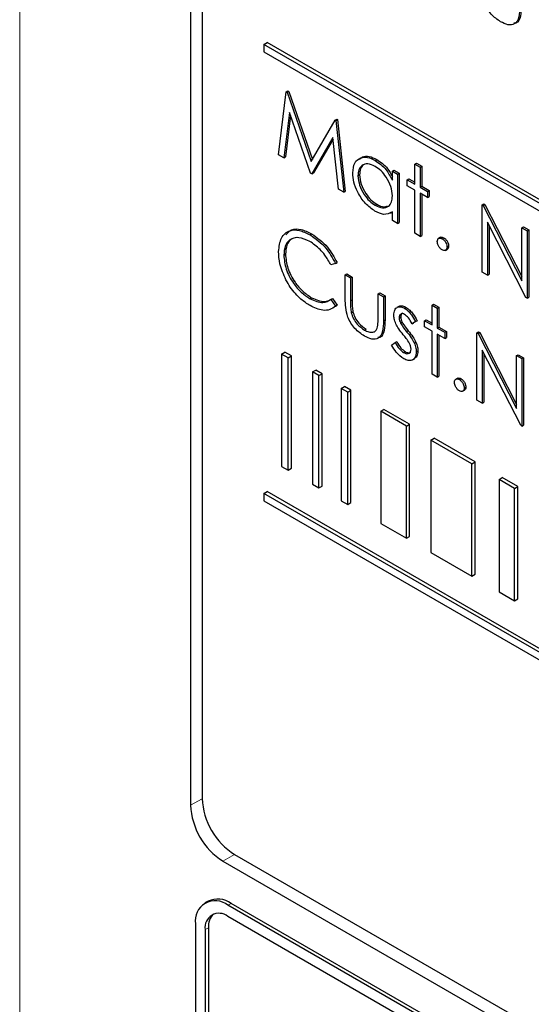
# Paper-space layout 'Blatt2' of a CAD drawing. Header units: millimetres. Extents: x 5 to 418, y 2 to 292.
# Tile 24 of 68: x 106.83 to 109.62, y 154.7 to 160.07. Entities that reach past the tile are written whole.
import ezdxf

# ---------------------------------------------------------------- set-up
doc = ezdxf.new("R2010")
doc.units = ezdxf.units.MM

psp = doc.layouts.new('Blatt2')

# ---------------------------------------------------------------- linework, layer by layer
at = {"color": 7, "linetype": 'Continuous', "lineweight": 18}
for p, q in [((106.8347, 165.916), (106.8347, 148.8364)), ((108.6372, 158.5357), (108.646, 158.5408)), ((108.8167, 158.4259), (108.8255, 158.431)), ((108.9435, 158.367), (108.9523, 158.3721)), ((107.829, 155.8193), (107.7659, 155.7841)), ((108.0047, 155.515), (107.9426, 155.4779)), ((107.9692, 155.2381), (107.9868, 155.2483)), ((107.8454, 155.1054), (107.8631, 155.1156))]:
    psp.add_line(p, q, dxfattribs=at)
at = {"color": 7, "linetype": 'Continuous', "lineweight": 25}
for p, q in [((107.7659, 164.0516), (107.7659, 155.7841)), ((107.829, 163.986), (107.829, 155.8206)), ((108.1649, 159.9339), (108.1825, 159.9441)), ((116.6501, 155.0355), (108.1649, 159.9339)), ((108.1649, 159.9339), (108.1649, 159.8931)), ((116.6678, 155.0457), (108.1825, 159.9441)), ((108.1649, 159.8931), (116.6501, 154.9946)), ((108.2456, 159.3323), (108.2876, 159.6755)), ((108.2876, 159.6755), (108.2964, 159.6806)), ((108.2876, 159.6755), (108.2917, 159.6731)), ((108.2917, 159.6731), (108.3005, 159.6782)), ((108.2917, 159.6731), (108.423, 159.2958)), ((108.2964, 159.6806), (108.3005, 159.6782)), ((108.3005, 159.6782), (108.4297, 159.3072)), ((108.3047, 159.5631), (108.2743, 159.3157)), ((108.3108, 159.5457), (108.2832, 159.3208)), ((108.42, 159.2316), (108.3047, 159.5631)), ((108.423, 159.2958), (108.5541, 159.5216)), ((108.5541, 159.5216), (108.5629, 159.5267)), ((108.5541, 159.5216), (108.5582, 159.5192)), ((108.5582, 159.5192), (108.5671, 159.5243)), ((108.5582, 159.5192), (108.6005, 159.1274)), ((108.5629, 159.5267), (108.5671, 159.5243)), ((108.5671, 159.5243), (108.6093, 159.1325)), ((108.5413, 159.4259), (108.4265, 159.2278)), ((108.5423, 159.4174), (108.4353, 159.2329)), ((108.5718, 159.1439), (108.5413, 159.4259)), ((108.2743, 159.3157), (108.2456, 159.3323)), ((108.2743, 159.3157), (108.2832, 159.3208)), ((108.7716, 159.3018), (108.7804, 159.3069)), ((108.988, 159.2805), (108.9969, 159.2856)), ((108.988, 159.2805), (109.0166, 159.264)), ((108.988, 159.1722), (108.988, 159.2805)), ((108.9969, 159.2856), (109.0254, 159.2691)), ((109.0166, 159.264), (109.0254, 159.2691)), ((109.0254, 159.2691), (109.0254, 159.1608)), ((108.4265, 159.2278), (108.42, 159.2316)), ((108.4265, 159.2278), (108.4353, 159.2329)), ((108.678, 159.2173), (108.6868, 159.2224)), ((108.8656, 159.2428), (108.8745, 159.2479)), ((108.8656, 159.1931), (108.8656, 159.2428)), ((108.8656, 159.2428), (108.8942, 159.2263)), ((108.8745, 159.2479), (108.903, 159.2314)), ((108.8942, 159.2263), (108.903, 159.2314)), ((108.8942, 159.2263), (108.8942, 158.9578)), ((108.903, 159.2314), (108.903, 158.9629)), ((109.0166, 159.264), (109.0166, 159.1557)), ((108.9472, 159.1957), (108.9561, 159.2008)), ((108.9472, 159.1627), (108.9472, 159.1957)), ((108.9472, 159.1957), (108.988, 159.1722)), ((108.988, 159.1392), (108.9472, 159.1627)), ((108.9561, 159.2008), (108.988, 159.1824)), ((109.0166, 159.1557), (109.0254, 159.1608)), ((109.0254, 159.1608), (109.0662, 159.1372)), ((108.6005, 159.1274), (108.5718, 159.1439)), ((108.6005, 159.1274), (108.6093, 159.1325)), ((108.988, 158.9037), (108.988, 159.1392)), ((109.0166, 159.1557), (109.0574, 159.1321)), ((109.0574, 159.0992), (109.0166, 159.1227)), ((109.0166, 159.1227), (109.0166, 158.8872)), ((109.0254, 159.1176), (109.0254, 158.8923)), ((109.0574, 159.1321), (109.0662, 159.1372)), ((109.0574, 159.1321), (109.0574, 159.0992)), ((109.0662, 159.1372), (109.0662, 159.1043)), ((108.7717, 159.0568), (108.7805, 159.0619)), ((109.0574, 159.0992), (109.0662, 159.1043)), ((109.3552, 159.0591), (109.364, 159.0642)), ((109.3552, 158.6917), (109.3552, 159.0591)), ((109.3552, 159.0591), (109.3612, 159.0557)), ((109.3612, 159.0557), (109.37, 159.0608)), ((109.3612, 159.0557), (109.5714, 158.6451)), ((109.364, 159.0642), (109.37, 159.0608)), ((109.37, 159.0608), (109.5714, 158.6675)), ((108.8548, 159.0135), (108.8656, 159.0198)), ((108.8656, 158.9743), (108.8656, 159.0208)), ((108.8942, 158.9578), (108.8656, 158.9743)), ((108.8942, 158.9578), (108.903, 158.9629)), ((109.5935, 158.5542), (109.3837, 158.9638)), ((109.3837, 158.9638), (109.3837, 158.6752)), ((109.3926, 158.9465), (109.3926, 158.6803)), ((108.4168, 158.8958), (108.4256, 158.9009)), ((109.0166, 158.8872), (108.988, 158.9037)), ((109.0166, 158.8872), (109.0254, 158.8923)), ((109.5714, 158.9343), (109.5802, 158.9394)), ((109.5714, 158.9343), (109.6, 158.9178)), ((109.5714, 158.6451), (109.5714, 158.9343)), ((109.5802, 158.9394), (109.6088, 158.9229)), ((109.6, 158.9178), (109.6088, 158.9229)), ((109.6, 158.9178), (109.6, 158.5504)), ((109.6088, 158.9229), (109.6088, 158.5555)), ((109.1281, 158.8819), (109.1171, 158.8755)), ((109.1369, 158.8742), (109.1458, 158.8793)), ((108.2741, 158.7847), (108.283, 158.7898)), ((109.1544, 158.8104), (109.1655, 158.8168)), ((109.1634, 158.8283), (109.1723, 158.8334)), ((108.5556, 158.7388), (108.5306, 158.7312)), ((108.5556, 158.7388), (108.5644, 158.7439)), ((108.6086, 158.6767), (108.6175, 158.6818)), ((108.6086, 158.6767), (108.6372, 158.6602)), ((108.6086, 158.5484), (108.6086, 158.6767)), ((108.6175, 158.6818), (108.646, 158.6653)), ((109.3837, 158.6752), (109.3552, 158.6917)), ((109.3837, 158.6752), (109.3926, 158.6803)), ((108.6372, 158.6602), (108.646, 158.6653)), ((108.6372, 158.6602), (108.6372, 158.5357)), ((108.646, 158.6653), (108.646, 158.5408)), ((108.7881, 158.5731), (108.797, 158.5782)), ((108.7881, 158.5731), (108.8167, 158.5566)), ((108.7881, 158.4486), (108.7881, 158.5731)), ((108.797, 158.5782), (108.8255, 158.5617)), ((108.417, 158.5471), (108.4258, 158.5522)), ((108.5306, 158.5427), (108.5395, 158.5478)), ((108.5306, 158.5427), (108.5556, 158.5065)), ((108.5395, 158.5478), (108.5644, 158.5116)), ((108.8167, 158.5566), (108.8255, 158.5617)), ((108.8167, 158.5566), (108.8167, 158.4259)), ((108.8255, 158.5617), (108.8255, 158.431)), ((109.0819, 158.5119), (109.0907, 158.517)), ((109.0907, 158.517), (109.1193, 158.5005)), ((109.6, 158.5504), (109.5935, 158.5542)), ((109.6, 158.5504), (109.6088, 158.5555)), ((108.5644, 158.5116), (108.5555, 158.5061)), ((108.5556, 158.5065), (108.5644, 158.5116)), ((108.6417, 158.4703), (108.6506, 158.4754)), ((108.9012, 158.5049), (108.8902, 158.4985)), ((108.9326, 158.4944), (108.9414, 158.4995)), ((109.0819, 158.5119), (109.1104, 158.4954)), ((109.0819, 158.4035), (109.0819, 158.5119)), ((109.1104, 158.4954), (109.1193, 158.5005)), ((109.1104, 158.4954), (109.1104, 158.387)), ((109.1193, 158.5005), (109.1193, 158.3922)), ((108.9024, 158.4427), (108.9112, 158.4479)), ((108.9103, 158.4138), (108.9191, 158.4189)), ((108.9921, 158.4219), (108.9727, 158.41)), ((108.9727, 158.41), (108.9816, 158.4151)), ((109.001, 158.427), (108.9816, 158.4151)), ((108.9921, 158.4219), (109.001, 158.427)), ((109.0411, 158.4271), (109.0499, 158.4322)), ((109.0411, 158.3941), (109.0411, 158.4271)), ((109.0411, 158.4271), (109.0819, 158.4035)), ((109.0499, 158.4322), (109.0819, 158.4137)), ((108.7131, 158.3762), (108.722, 158.3813)), ((109.0819, 158.3706), (109.0411, 158.3941)), ((109.0819, 158.135), (109.0819, 158.3706)), ((109.1104, 158.387), (109.1193, 158.3922)), ((109.1104, 158.387), (109.1512, 158.3635)), ((109.1193, 158.3922), (109.16, 158.3686)), ((109.1512, 158.3635), (109.16, 158.3686)), ((109.1512, 158.3635), (109.1512, 158.3305)), ((109.16, 158.3686), (109.16, 158.3356)), ((109.3266, 158.3612), (109.3355, 158.3663)), ((109.3266, 157.9937), (109.3266, 158.3612)), ((109.3266, 158.3612), (109.3326, 158.3577)), ((109.3326, 158.3577), (109.3415, 158.3628)), ((109.3326, 158.3577), (109.5428, 157.9471)), ((109.3355, 158.3663), (109.3415, 158.3628)), ((109.3415, 158.3628), (109.5428, 157.9695)), ((108.8616, 158.2938), (108.8805, 158.3078)), ((108.8805, 158.3078), (108.8893, 158.3129)), ((108.9854, 158.3051), (108.9942, 158.3102)), ((109.1512, 158.3305), (109.1104, 158.3541)), ((109.1104, 158.3541), (109.1104, 158.1185)), ((109.1193, 158.349), (109.1193, 158.1236)), ((109.1512, 158.3305), (109.16, 158.3356)), ((108.262, 158.2447), (108.2797, 158.255)), ((108.3151, 158.2345), (108.2797, 158.255)), ((108.9266, 158.2529), (108.9354, 158.258)), ((108.9962, 158.2573), (109.005, 158.2624)), ((109.5649, 157.8562), (109.3552, 158.2658)), ((109.3552, 158.2658), (109.3552, 157.9772)), ((109.364, 158.2485), (109.364, 157.9823)), ((108.2974, 158.2243), (108.262, 158.2447)), ((108.262, 158.2447), (108.262, 157.6323)), ((108.2974, 158.2243), (108.3151, 158.2345)), ((108.2974, 157.6119), (108.2974, 158.2243)), ((108.3151, 157.6221), (108.3151, 158.2345)), ((108.9756, 158.2129), (108.9866, 158.2193)), ((109.5428, 158.2363), (109.5517, 158.2414)), ((109.5428, 157.9471), (109.5428, 158.2363)), ((109.5428, 158.2363), (109.5714, 158.2199)), ((109.5517, 158.2414), (109.5802, 158.225)), ((109.5714, 158.2199), (109.5802, 158.225)), ((109.5714, 158.2199), (109.5714, 157.8524)), ((109.5802, 158.225), (109.5802, 157.8575)), ((108.4303, 158.1476), (108.448, 158.1578)), ((108.4657, 158.1272), (108.4303, 158.1476)), ((108.4303, 158.1476), (108.4303, 157.5352)), ((108.4833, 158.1374), (108.448, 158.1578)), ((108.4657, 158.1272), (108.4833, 158.1374)), ((108.4657, 157.5148), (108.4657, 158.1272)), ((108.4833, 157.525), (108.4833, 158.1374)), ((109.1104, 158.1185), (109.0819, 158.135)), ((109.1104, 158.1185), (109.1193, 158.1236)), ((109.222, 158.1132), (109.2109, 158.1069)), ((109.2308, 158.1056), (109.2396, 158.1107)), ((108.5867, 158.0573), (108.6044, 158.0675)), ((108.6221, 158.0369), (108.5867, 158.0573)), ((108.5867, 158.0573), (108.5867, 157.4449)), ((108.6398, 158.0471), (108.6044, 158.0675)), ((108.6221, 158.0369), (108.6398, 158.0471)), ((108.6221, 157.4245), (108.6221, 158.0369)), ((108.6398, 157.4347), (108.6398, 158.0471)), ((109.2483, 158.0418), (109.2593, 158.0482)), ((109.2573, 158.0597), (109.2661, 158.0648)), ((109.3552, 157.9772), (109.3266, 157.9937)), ((109.3552, 157.9772), (109.364, 157.9823)), ((108.8024, 157.9328), (108.82, 157.943)), ((108.9419, 157.8523), (108.8024, 157.9328)), ((108.8024, 157.9328), (108.8024, 157.3204)), ((108.9596, 157.8625), (108.82, 157.943)), ((108.9419, 157.8523), (108.9596, 157.8625)), ((108.9419, 157.2399), (108.9419, 157.8523)), ((108.9596, 157.2501), (108.9596, 157.8625)), ((109.5714, 157.8524), (109.5649, 157.8562)), ((109.5714, 157.8524), (109.5802, 157.8575)), ((109.0751, 157.7754), (109.0928, 157.7856)), ((109.2992, 157.646), (109.0751, 157.7754)), ((109.0751, 157.7754), (109.0751, 157.163)), ((109.3168, 157.6562), (109.0928, 157.7856)), ((109.2992, 157.646), (109.3168, 157.6562)), ((109.3168, 157.0438), (109.3168, 157.6562)), ((108.262, 157.6323), (108.2974, 157.6119)), ((108.2974, 157.6119), (108.3151, 157.6221)), ((109.2992, 157.0336), (109.2992, 157.646)), ((109.4472, 157.5606), (109.4648, 157.5708)), ((109.5317, 157.5118), (109.4472, 157.5606)), ((109.4472, 157.5606), (109.4472, 156.9482)), ((109.5494, 157.522), (109.4648, 157.5708)), ((108.4303, 157.5352), (108.4657, 157.5148)), ((108.4657, 157.5148), (108.4833, 157.525)), ((109.5317, 157.5118), (109.5494, 157.522)), ((109.5317, 156.8994), (109.5317, 157.5118)), ((109.5494, 156.9096), (109.5494, 157.522)), ((108.1649, 157.4843), (108.1825, 157.4945)), ((116.6501, 152.5858), (108.1649, 157.4843)), ((108.1649, 157.4843), (108.1649, 157.4435)), ((108.1649, 157.4435), (116.6501, 152.545)), ((116.6678, 152.5961), (108.1825, 157.4945)), ((108.5867, 157.4449), (108.6221, 157.4245)), ((108.6221, 157.4245), (108.6398, 157.4347)), ((108.8024, 157.3204), (108.9419, 157.2399)), ((108.9419, 157.2399), (108.9596, 157.2501)), ((109.0751, 157.163), (109.2992, 157.0336)), ((109.2992, 157.0336), (109.3168, 157.0438)), ((109.4472, 156.9482), (109.5317, 156.8994)), ((109.5317, 156.8994), (109.5494, 156.9096)), ((108.0058, 155.5144), (116.8446, 150.4118)), ((107.9426, 155.4779), (116.8699, 150.3244)), ((107.8619, 155.2607), (107.8442, 155.2505)), ((116.8257, 150.1457), (107.9868, 155.2483)), ((116.808, 150.1355), (107.9692, 155.2381)), ((107.7924, 155.136), (107.7924, 152.2781)), ((110.1789, 153.9012), (107.9692, 155.1768)), ((107.8454, 155.1054), (107.8454, 152.2475)), ((107.8631, 155.1156), (107.8631, 152.2577))]:
    psp.add_line(p, q, dxfattribs=at)
for centre, radius, start, end in [((108.1497, 155.8016), 0.3842, 182.6055, 237.3945), ((108.2128, 155.838), 0.3842, 182.6055, 237.3945), ((107.9002, 155.1535), 0.1092, 50.7967, 189.214), ((107.9136, 155.1461), 0.1257, 54.3824, 114.3071), ((107.9209, 155.1176), 0.0764, 50.7967, 189.214), ((107.9551, 155.1234), 0.0923, 134.0045, 184.8598)]:
    psp.add_arc(centre, radius, start, end, dxfattribs=at)
for points, knots in [([(109.4553, 160.0581), (109.4376, 160.07), (109.4024, 160.0935), (109.3529, 160.1758), (109.3518, 160.23), (109.3511, 160.2632)], [0, 0, 0, 0, 0.28097, 0.559785, 1, 1, 1, 1]), ([(109.5592, 160.1407), (109.5589, 160.1208), (109.5584, 160.0812), (109.536, 160.0417), (109.4962, 160.0375), (109.469, 160.0512), (109.4553, 160.0581)], [0, 0, 0, 0, 0.281501, 0.559646, 0.779298, 1, 1, 1, 1]), ([(109.568, 160.1458), (109.5675, 160.1264), (109.5666, 160.0877), (109.5509, 160.0506), (109.532, 160.0497), (109.5283, 160.0495)], [0, 0, 0, 0, 0.448451, 0.891556, 1, 1, 1, 1]), ([(108.6859, 159.3057), (108.6912, 159.3113), (108.7046, 159.3254), (108.7388, 159.3265), (108.7665, 159.3135), (108.7804, 159.3069)], [0, 0, 0, 0, 0.246314, 0.623076, 1, 1, 1, 1]), ([(108.6494, 159.2341), (108.6516, 159.2534), (108.6561, 159.292), (108.6898, 159.3174), (108.7295, 159.322), (108.7576, 159.3086), (108.7716, 159.3018)], [0, 0, 0, 0, 0.279413, 0.559191, 0.779548, 1, 1, 1, 1]), ([(108.7719, 159.2687), (108.7583, 159.2747), (108.7311, 159.2868), (108.7001, 159.2766), (108.6815, 159.2523), (108.6792, 159.2289), (108.678, 159.2173)], [0, 0, 0, 0, 0.279767, 0.559291, 0.779719, 1, 1, 1, 1]), ([(108.7231, 159.2819), (108.7181, 159.2809), (108.7041, 159.2784), (108.6906, 159.2568), (108.6881, 159.2338), (108.6868, 159.2224)], [0, 0, 0, 0, 0.219758, 0.610009, 1, 1, 1, 1]), ([(108.7716, 159.3018), (108.7926, 159.287), (108.8301, 159.2604), (108.8548, 159.2137), (108.8656, 159.1931)], [0, 0, 0, 0, 0.5590621, 1, 1, 1, 1]), ([(108.8656, 159.108), (108.8641, 159.1248), (108.8611, 159.1584), (108.8354, 159.2082), (108.8044, 159.247), (108.7828, 159.2614), (108.7719, 159.2687)], [0, 0, 0, 0, 0.27966, 0.55921, 0.779487, 1, 1, 1, 1]), ([(108.7804, 159.3069), (108.8016, 159.2924), (108.8352, 159.2691), (108.8574, 159.228), (108.8656, 159.2128)], [0, 0, 0, 0, 0.628792, 1, 1, 1, 1]), ([(108.7707, 159.0244), (108.7528, 159.0372), (108.717, 159.0626), (108.6775, 159.1234), (108.6531, 159.1834), (108.6506, 159.2172), (108.6494, 159.2341)], [0, 0, 0, 0, 0.279573, 0.559333, 0.779589, 1, 1, 1, 1]), ([(108.678, 159.2173), (108.6799, 159.2005), (108.6838, 159.1669), (108.7088, 159.1174), (108.7396, 159.079), (108.761, 159.0642), (108.7717, 159.0568)], [0, 0, 0, 0, 0.279429, 0.559146, 0.77957, 1, 1, 1, 1]), ([(108.6868, 159.2224), (108.6888, 159.2056), (108.6926, 159.172), (108.7177, 159.1225), (108.7484, 159.0841), (108.7698, 159.0693), (108.7805, 159.0619)], [0, 0, 0, 0, 0.279429, 0.559146, 0.77957, 1, 1, 1, 1]), ([(108.7717, 159.0568), (108.7853, 159.0508), (108.8126, 159.0389), (108.8444, 159.0475), (108.8628, 159.0724), (108.8647, 159.0961), (108.8656, 159.108)], [0, 0, 0, 0, 0.279822, 0.559387, 0.779603, 1, 1, 1, 1]), ([(108.7805, 159.0619), (108.7945, 159.0552), (108.8167, 159.0444), (108.8335, 159.051), (108.8398, 159.0535)], [0, 0, 0, 0, 0.628782, 1, 1, 1, 1]), ([(108.8656, 159.0208), (108.8506, 159.0129), (108.8236, 158.9989), (108.7869, 159.0166), (108.7707, 159.0244)], [0, 0, 0, 0, 0.558763, 1, 1, 1, 1]), ([(108.2456, 158.8037), (108.2485, 158.8308), (108.2543, 158.885), (108.3014, 158.9209), (108.358, 158.9247), (108.3972, 158.9055), (108.4168, 158.8958)], [0, 0, 0, 0, 0.279512, 0.55908, 0.779374, 1, 1, 1, 1]), ([(108.2846, 158.8953), (108.2943, 158.906), (108.3152, 158.9289), (108.3674, 158.9292), (108.4062, 158.9104), (108.4256, 158.9009)], [0, 0, 0, 0, 0.303708, 0.651592, 1, 1, 1, 1]), ([(108.4168, 158.8958), (108.4473, 158.8743), (108.5019, 158.8358), (108.5392, 158.7685), (108.5556, 158.7388)], [0, 0, 0, 0, 0.559517, 1, 1, 1, 1]), ([(108.4256, 158.9009), (108.4562, 158.8794), (108.5108, 158.8409), (108.548, 158.7736), (108.5644, 158.7439)], [0, 0, 0, 0, 0.559517, 1, 1, 1, 1]), ([(108.415, 158.8592), (108.3947, 158.8682), (108.354, 158.8863), (108.3067, 158.8738), (108.2785, 158.8376), (108.2756, 158.8023), (108.2741, 158.7847)], [0, 0, 0, 0, 0.279856, 0.559519, 0.779686, 1, 1, 1, 1]), ([(108.3462, 158.8802), (108.3353, 158.8789), (108.3105, 158.876), (108.2876, 158.8421), (108.2845, 158.8072), (108.283, 158.7898)], [0, 0, 0, 0, 0.285239, 0.6425, 1, 1, 1, 1]), ([(108.5306, 158.7312), (108.5202, 158.7497), (108.5031, 158.7802), (108.472, 158.8156), (108.444, 158.8409), (108.4247, 158.8531), (108.415, 158.8592)], [0, 0, 0, 0, 0.339327, 0.559466, 0.779727, 1, 1, 1, 1]), ([(109.1104, 158.8589), (109.1109, 158.8632), (109.1118, 158.8717), (109.119, 158.8775), (109.1277, 158.8786), (109.1339, 158.8757), (109.1369, 158.8742)], [0, 0, 0, 0, 0.279576, 0.559284, 0.779552, 1, 1, 1, 1]), ([(109.1369, 158.813), (109.133, 158.8158), (109.1252, 158.8214), (109.1166, 158.8347), (109.1113, 158.8478), (109.1107, 158.8552), (109.1104, 158.8589)], [0, 0, 0, 0, 0.279581, 0.559143, 0.779575, 1, 1, 1, 1]), ([(109.1274, 158.8808), (109.1278, 158.8813), (109.1301, 158.8836), (109.1367, 158.8835), (109.1427, 158.8807), (109.1458, 158.8793)], [0, 0, 0, 0, 0.116538, 0.55809, 1, 1, 1, 1]), ([(109.1369, 158.8742), (109.1409, 158.8714), (109.1487, 158.8659), (109.1573, 158.8525), (109.1627, 158.8394), (109.1632, 158.832), (109.1634, 158.8283)], [0, 0, 0, 0, 0.2796016, 0.559212, 0.7794752, 1, 1, 1, 1]), ([(109.1458, 158.8793), (109.1497, 158.8766), (109.1575, 158.871), (109.1661, 158.8576), (109.1716, 158.8445), (109.172, 158.8371), (109.1723, 158.8334)], [0, 0, 0, 0, 0.2796016, 0.559212, 0.7794752, 1, 1, 1, 1]), ([(108.2859, 158.6493), (108.2728, 158.6792), (108.2492, 158.7326), (108.2467, 158.7819), (108.2456, 158.8037)], [0, 0, 0, 0, 0.559029, 1, 1, 1, 1]), ([(108.2741, 158.7847), (108.2766, 158.7595), (108.2814, 158.7092), (108.3213, 158.6349), (108.3686, 158.579), (108.4008, 158.5577), (108.417, 158.5471)], [0, 0, 0, 0, 0.279434, 0.558921, 0.779283, 1, 1, 1, 1]), ([(108.283, 158.7898), (108.2854, 158.7646), (108.2902, 158.7143), (108.3301, 158.64), (108.3774, 158.5841), (108.4097, 158.5628), (108.4258, 158.5522)], [0, 0, 0, 0, 0.279434, 0.558921, 0.779283, 1, 1, 1, 1]), ([(109.1634, 158.8283), (109.163, 158.8241), (109.1621, 158.8156), (109.1548, 158.8098), (109.1461, 158.8086), (109.14, 158.8115), (109.1369, 158.813)], [0, 0, 0, 0, 0.279469, 0.559358, 0.779674, 1, 1, 1, 1]), ([(109.1723, 158.8334), (109.1719, 158.829), (109.1712, 158.8212), (109.1663, 158.818), (109.1641, 158.8166)], [0, 0, 0, 0, 0.5544413, 1, 1, 1, 1]), ([(108.4172, 158.5093), (108.4004, 158.5201), (108.3728, 158.5377), (108.3366, 158.5738), (108.3084, 158.6093), (108.2934, 158.636), (108.2859, 158.6493)], [0, 0, 0, 0, 0.3398376, 0.5599275, 0.7799589, 1, 1, 1, 1]), ([(108.417, 158.5471), (108.4416, 158.5364), (108.4856, 158.5172), (108.5168, 158.5349), (108.5306, 158.5427)], [0, 0, 0, 0, 0.5587722, 1, 1, 1, 1]), ([(108.4258, 158.5522), (108.4504, 158.5415), (108.4944, 158.5223), (108.5257, 158.54), (108.5395, 158.5478)], [0, 0, 0, 0, 0.5587722, 1, 1, 1, 1]), ([(108.7129, 158.3433), (108.6952, 158.3552), (108.6599, 158.3787), (108.6104, 158.461), (108.6093, 158.5152), (108.6086, 158.5484)], [0, 0, 0, 0, 0.28097, 0.559785, 1, 1, 1, 1]), ([(108.6372, 158.5357), (108.6372, 158.5239), (108.6371, 158.5028), (108.6403, 158.4802), (108.6417, 158.4703)], [0, 0, 0, 0, 0.560377, 1, 1, 1, 1]), ([(108.646, 158.5408), (108.646, 158.529), (108.646, 158.5079), (108.6492, 158.4853), (108.6506, 158.4754)], [0, 0, 0, 0, 0.560377, 1, 1, 1, 1]), ([(108.5556, 158.5065), (108.5458, 158.4991), (108.5262, 158.4845), (108.479, 158.4805), (108.4406, 158.4984), (108.4172, 158.5093)], [0, 0, 0, 0, 0.28041, 0.560795, 1, 1, 1, 1]), ([(108.6417, 158.4703), (108.6452, 158.4593), (108.6523, 158.4372), (108.6779, 158.4009), (108.6998, 158.3856), (108.7131, 158.3762)], [0, 0, 0, 0, 0.280117, 0.560544, 1, 1, 1, 1]), ([(108.6506, 158.4754), (108.6541, 158.4644), (108.6611, 158.4423), (108.6867, 158.4061), (108.7086, 158.3907), (108.722, 158.3813)], [0, 0, 0, 0, 0.280117, 0.560544, 1, 1, 1, 1]), ([(108.8738, 158.4579), (108.8747, 158.4677), (108.8763, 158.4873), (108.8919, 158.5018), (108.9116, 158.5046), (108.9256, 158.4978), (108.9326, 158.4944)], [0, 0, 0, 0, 0.279936, 0.559437, 0.779611, 1, 1, 1, 1]), ([(108.9007, 158.5034), (108.9015, 158.5042), (108.9061, 158.5094), (108.9209, 158.5091), (108.9346, 158.5027), (108.9414, 158.4995)], [0, 0, 0, 0, 0.086575, 0.543064, 1, 1, 1, 1]), ([(108.9326, 158.4614), (108.9281, 158.4634), (108.919, 158.4672), (108.9094, 158.4626), (108.9033, 158.4545), (108.9027, 158.4467), (108.9024, 158.4427)], [0, 0, 0, 0, 0.279313, 0.559072, 0.779518, 1, 1, 1, 1]), ([(108.9213, 158.4678), (108.9202, 158.4674), (108.9163, 158.4662), (108.9123, 158.4594), (108.9116, 158.4517), (108.9112, 158.4479)], [0, 0, 0, 0, 0.1648758, 0.5824038, 1, 1, 1, 1]), ([(108.9326, 158.4944), (108.9391, 158.4898), (108.9522, 158.4806), (108.9729, 158.455), (108.9848, 158.4344), (108.9921, 158.4219)], [0, 0, 0, 0, 0.279553, 0.559703, 1, 1, 1, 1]), ([(108.9414, 158.4995), (108.9479, 158.4949), (108.961, 158.4857), (108.9818, 158.4601), (108.9937, 158.4395), (109.001, 158.427)], [0, 0, 0, 0, 0.279553, 0.559703, 1, 1, 1, 1]), ([(108.8167, 158.4259), (108.8164, 158.406), (108.8159, 158.3664), (108.7936, 158.3269), (108.7537, 158.3227), (108.7265, 158.3364), (108.7129, 158.3433)], [0, 0, 0, 0, 0.281501, 0.559646, 0.779298, 1, 1, 1, 1]), ([(108.7834, 158.3858), (108.7852, 158.397), (108.7883, 158.4168), (108.7882, 158.4389), (108.7881, 158.4486)], [0, 0, 0, 0, 0.559371, 1, 1, 1, 1]), ([(108.8255, 158.431), (108.8251, 158.4116), (108.8241, 158.3729), (108.8084, 158.3358), (108.7895, 158.3349), (108.7858, 158.3347)], [0, 0, 0, 0, 0.448451, 0.891556, 1, 1, 1, 1]), ([(108.8845, 158.4104), (108.881, 158.4196), (108.8748, 158.4362), (108.8741, 158.4513), (108.8738, 158.4579)], [0, 0, 0, 0, 0.5595868, 1, 1, 1, 1]), ([(108.9245, 158.3506), (108.9161, 158.3609), (108.901, 158.3794), (108.8895, 158.4009), (108.8845, 158.4104)], [0, 0, 0, 0, 0.560659, 1, 1, 1, 1]), ([(108.9024, 158.4427), (108.9029, 158.4375), (108.9038, 158.428), (108.9083, 158.4182), (108.9103, 158.4138)], [0, 0, 0, 0, 0.559054, 1, 1, 1, 1]), ([(108.9103, 158.4138), (108.9159, 158.4045), (108.9261, 158.388), (108.9382, 158.3734), (108.9435, 158.367)], [0, 0, 0, 0, 0.559018, 1, 1, 1, 1]), ([(108.9112, 158.4479), (108.9117, 158.4426), (108.9127, 158.4331), (108.9171, 158.4233), (108.9191, 158.4189)], [0, 0, 0, 0, 0.559054, 1, 1, 1, 1]), ([(108.9191, 158.4189), (108.9248, 158.4096), (108.9349, 158.3931), (108.947, 158.3785), (108.9523, 158.3721)], [0, 0, 0, 0, 0.559018, 1, 1, 1, 1]), ([(108.9727, 158.41), (108.9666, 158.4216), (108.9557, 158.4424), (108.9396, 158.4556), (108.9326, 158.4614)], [0, 0, 0, 0, 0.562045, 1, 1, 1, 1]), ([(108.7131, 158.3762), (108.7214, 158.3719), (108.7379, 158.3635), (108.7591, 158.3628), (108.7752, 158.3701), (108.7807, 158.3806), (108.7834, 158.3858)], [0, 0, 0, 0, 0.28027, 0.560007, 0.780074, 1, 1, 1, 1]), ([(108.9435, 158.367), (108.9523, 158.3563), (108.968, 158.3371), (108.98, 158.3149), (108.9854, 158.3051)], [0, 0, 0, 0, 0.560649, 1, 1, 1, 1]), ([(108.9523, 158.3721), (108.9611, 158.3614), (108.9768, 158.3422), (108.9889, 158.32), (108.9942, 158.3102)], [0, 0, 0, 0, 0.560649, 1, 1, 1, 1]), ([(108.8805, 158.3078), (108.8877, 158.2951), (108.9006, 158.2725), (108.9187, 158.2589), (108.9266, 158.2529)], [0, 0, 0, 0, 0.560833, 1, 1, 1, 1]), ([(108.8893, 158.3129), (108.8966, 158.3002), (108.9095, 158.2776), (108.9275, 158.264), (108.9354, 158.258)], [0, 0, 0, 0, 0.560833, 1, 1, 1, 1]), ([(108.9598, 158.3026), (108.9537, 158.3121), (108.9428, 158.3291), (108.9301, 158.344), (108.9245, 158.3506)], [0, 0, 0, 0, 0.5590744, 1, 1, 1, 1]), ([(108.9676, 158.2724), (108.9672, 158.2779), (108.9665, 158.2877), (108.9618, 158.298), (108.9598, 158.3026)], [0, 0, 0, 0, 0.559603, 1, 1, 1, 1]), ([(108.9854, 158.3051), (108.9889, 158.2958), (108.9952, 158.2792), (108.9959, 158.264), (108.9962, 158.2573)], [0, 0, 0, 0, 0.559466, 1, 1, 1, 1]), ([(108.9942, 158.3102), (108.9977, 158.3009), (109.004, 158.2843), (109.0047, 158.2691), (109.005, 158.2624)], [0, 0, 0, 0, 0.559466, 1, 1, 1, 1]), ([(108.9281, 158.2191), (108.9136, 158.2296), (108.8878, 158.2483), (108.8696, 158.2799), (108.8616, 158.2938)], [0, 0, 0, 0, 0.5592891, 1, 1, 1, 1]), ([(108.9266, 158.2529), (108.9324, 158.2503), (108.9439, 158.2449), (108.9572, 158.2486), (108.9661, 158.2576), (108.9671, 158.2675), (108.9676, 158.2724)], [0, 0, 0, 0, 0.279988, 0.559745, 0.779963, 1, 1, 1, 1]), ([(108.9962, 158.2573), (108.995, 158.2465), (108.9927, 158.2247), (108.9742, 158.2097), (108.9516, 158.2076), (108.9359, 158.2153), (108.9281, 158.2191)], [0, 0, 0, 0, 0.2795483, 0.5592255, 0.7794753, 1, 1, 1, 1]), ([(108.9354, 158.258), (108.9413, 158.2552), (108.9527, 158.2498), (108.9614, 158.2533), (108.9656, 158.255)], [0, 0, 0, 0, 0.513515, 1, 1, 1, 1]), ([(109.005, 158.2624), (109.0041, 158.2512), (109.0025, 158.2313), (108.99, 158.2234), (108.9846, 158.22)], [0, 0, 0, 0, 0.564276, 1, 1, 1, 1]), ([(109.2042, 158.0903), (109.2047, 158.0945), (109.2056, 158.103), (109.2128, 158.1089), (109.2215, 158.11), (109.2277, 158.1071), (109.2308, 158.1056)], [0, 0, 0, 0, 0.2795762, 0.5592837, 0.7795524, 1, 1, 1, 1]), ([(109.2308, 158.0443), (109.2269, 158.0472), (109.2191, 158.0528), (109.2104, 158.0661), (109.2051, 158.0792), (109.2045, 158.0866), (109.2042, 158.0903)], [0, 0, 0, 0, 0.2795812, 0.5591432, 0.7795754, 1, 1, 1, 1]), ([(109.2212, 158.1121), (109.2217, 158.1126), (109.2239, 158.1149), (109.2305, 158.1149), (109.2366, 158.1121), (109.2396, 158.1107)], [0, 0, 0, 0, 0.1165381, 0.5580897, 1, 1, 1, 1]), ([(109.2308, 158.1056), (109.2347, 158.1028), (109.2425, 158.0973), (109.2511, 158.0839), (109.2565, 158.0708), (109.257, 158.0634), (109.2573, 158.0597)], [0, 0, 0, 0, 0.279602, 0.559212, 0.779475, 1, 1, 1, 1]), ([(109.2396, 158.1107), (109.2435, 158.1079), (109.2514, 158.1024), (109.2599, 158.089), (109.2654, 158.0759), (109.2659, 158.0685), (109.2661, 158.0648)], [0, 0, 0, 0, 0.279602, 0.559212, 0.779475, 1, 1, 1, 1]), ([(109.2573, 158.0597), (109.2568, 158.0554), (109.2559, 158.0469), (109.2486, 158.0412), (109.24, 158.04), (109.2338, 158.0429), (109.2308, 158.0443)], [0, 0, 0, 0, 0.279469, 0.559358, 0.779674, 1, 1, 1, 1]), ([(109.2661, 158.0648), (109.2657, 158.0604), (109.265, 158.0525), (109.2601, 158.0494), (109.2579, 158.048)], [0, 0, 0, 0, 0.554441, 1, 1, 1, 1])]:
    psp.add_open_spline(points, degree=3, knots=knots, dxfattribs=at)

doc.saveas('drawing.dxf')
